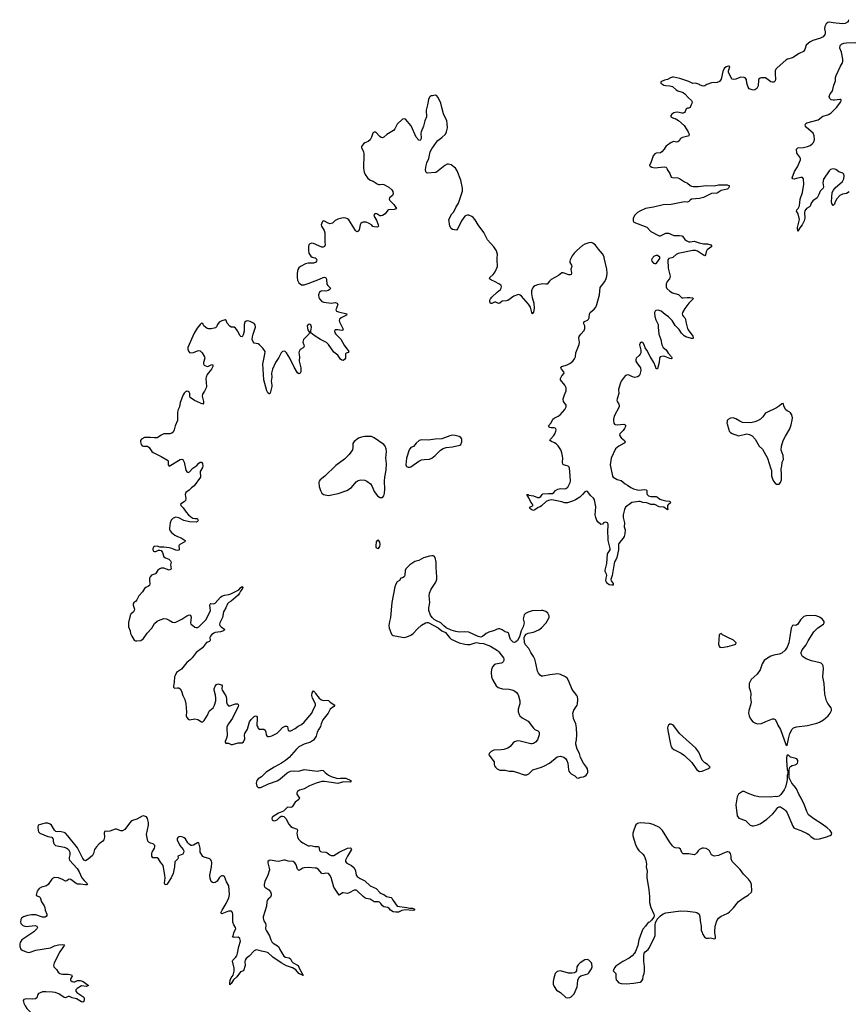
# Model space of a CAD drawing. Header units: inches. Extents: x 1771465 to 1971076, y 472029 to 643563.
# Tile 81 of 127: x 1849513 to 1861796, y 568933 to 583530. Entities that reach past the tile are written whole.
import ezdxf

# ---------------------------------------------------------------- set-up
doc = ezdxf.new("R2010")
doc.units = ezdxf.units.IN
doc.header["$MEASUREMENT"] = 0
for name, color, linetype in [('B8546', 7, 'Continuous'), ('B8547', 7, 'Continuous'), ('B8556', 7, 'Continuous'), ('B8557', 7, 'Continuous'), ('B8558', 7, 'Continuous'), ('B8567', 7, 'Continuous'), ('B8568', 7, 'Continuous')]:
    doc.layers.add(name, color=color, linetype=linetype)

msp = doc.modelspace()

# ---------------------------------------------------------------- linework, layer by layer
at = {"layer": 'B8546', "color": 6, "elevation": 400}
for points in [[(1849710, 570000), (1849544, 569890), (1849519, 569850), (1849513, 569830), (1849513, 569790), (1849530, 569753), (1849550, 569737), (1849610, 569710), (1849650, 569701), (1849670, 569704), (1849750, 569737), (1849970, 569770), (1850000, 569784)], [(1850000, 569113), (1849901, 569119), (1849850, 569116), (1849815, 569105), (1849790, 569092), (1849775, 569070), (1849766, 569030), (1849747, 569013), (1849710, 569010), (1849610, 569014), (1849574, 569006), (1849563, 568990), (1849575, 568950), (1849594, 568910), (1849619, 568870), (1849719, 568770), (1849789, 568729), (1849858, 568718), (1849953, 568650), (1849990, 568642), (1850000, 568643)]]:
    msp.add_lwpolyline(points, dxfattribs=at)
at = {"layer": 'B8547', "color": 6, "elevation": 400}
for points in [[(1850000, 571566), (1849986, 571590), (1849966, 571606), (1849930, 571620), (1849890, 571620), (1849786, 571590), (1849782, 571558), (1849785, 571510), (1849793, 571490), (1849811, 571470), (1849930, 571422), (1849992, 571410), (1850000, 571398)], [(1850000, 570796), (1849992, 570788), (1849934, 570710), (1849911, 570690), (1849835, 570670), (1849800, 570650), (1849772, 570610), (1849755, 570550), (1849770, 570539), (1849805, 570525), (1849815, 570515), (1849838, 570450), (1849875, 570395), (1849885, 570370), (1849893, 570330), (1849916, 570270), (1849915, 570250), (1849905, 570235), (1849893, 570227), (1849850, 570224), (1849750, 570260), (1849690, 570261), (1849630, 570250), (1849570, 570228), (1849539, 570210), (1849529, 570190), (1849525, 570150), (1849532, 570130), (1849549, 570110), (1849562, 570102), (1849590, 570090), (1849610, 570088), (1849741, 570101), (1849767, 570090), (1849776, 570070), (1849768, 570050), (1849725, 570010), (1849710, 570000)]]:
    msp.add_lwpolyline(points, dxfattribs=at)
at = {"layer": 'B8556', "color": 6}
for points, elevation in [([(1853184, 570000), (1853216, 569950), (1853234, 569890), (1853250, 569861), (1853270, 569841), (1853351, 569791), (1853370, 569744), (1853430, 569649), (1853453, 569633), (1853510, 569621), (1853527, 569607), (1853547, 569567), (1853566, 569546), (1853639, 569510), (1853661, 569461), (1853701, 569390), (1853701, 569381), (1853710, 569376), (1853715, 569365), (1853710, 569358), (1853706, 569366), (1853650, 569390), (1853604, 569444), (1853556, 569476), (1853470, 569502), (1853390, 569546), (1853267, 569630), (1853195, 569695), (1853170, 569706), (1853099, 569719), (1853030, 569739), (1853010, 569736), (1852990, 569724), (1852915, 569645), (1852868, 569610), (1852854, 569586), (1852851, 569570), (1852856, 569510), (1852832, 569430), (1852785, 569415), (1852730, 569342), (1852683, 569297), (1852650, 569241), (1852642, 569238), (1852630, 569222), (1852626, 569246), (1852634, 569290), (1852650, 569328), (1852677, 569363), (1852693, 569427), (1852690, 569470), (1852669, 569571), (1852675, 569590), (1852714, 569626), (1852730, 569650), (1852743, 569690), (1852761, 569790), (1852786, 569870), (1852777, 569910), (1852754, 569930), (1852690, 569922), (1852670, 569930), (1852676, 569944), (1852685, 569995), (1852688, 570000)], 400), ([(1858732, 570000), (1858693, 569890), (1858674, 569806), (1858643, 569717), (1858628, 569692), (1858591, 569650), (1858550, 569617), (1858456, 569570), (1858350, 569501), (1858330, 569474), (1858312, 569430), (1858350, 569392), (1858350, 569330), (1858357, 569297), (1858364, 569284), (1858394, 569254), (1858430, 569241), (1858510, 569237), (1858610, 569249), (1858710, 569263), (1858730, 569274), (1858750, 569301), (1858756, 569350), (1858770, 569391), (1858775, 569425), (1858775, 569490), (1858766, 569570), (1858766, 569654), (1858771, 569689), (1858783, 569710), (1858830, 569748), (1858850, 569773), (1858925, 569930), (1858933, 569953), (1858933, 570000)], 500), ([(1859628, 570000), (1859636, 569976), (1859659, 569939), (1859670, 569925), (1859690, 569916), (1859725, 569915), (1859750, 569921), (1859815, 569905), (1859827, 569913), (1859828, 569932), (1859817, 570000)], 500), ([(1850000, 569784), (1850030, 569798), (1850087, 569813), (1850150, 569820), (1850173, 569813), (1850175, 569810), (1850163, 569790), (1850107, 569713), (1850024, 569550), (1850015, 569510), (1850019, 569490), (1850060, 569450), (1850085, 569410), (1850110, 569390), (1850150, 569378), (1850230, 569380), (1850280, 569370), (1850290, 569350), (1850265, 569310), (1850265, 569290), (1850289, 569270), (1850310, 569264), (1850330, 569268), (1850370, 569287), (1850410, 569287), (1850453, 569270), (1850531, 569210), (1850503, 569197), (1850430, 569207), (1850367, 569170), (1850345, 569150), (1850346, 569130), (1850362, 569110), (1850450, 569050), (1850468, 569030), (1850470, 569010), (1850463, 568977), (1850450, 568965), (1850430, 568971), (1850354, 569014), (1850290, 569030), (1850250, 569048), (1850230, 569050), (1850190, 569029), (1850170, 569032), (1850093, 569090), (1850038, 569110), (1850000, 569113)], 400)]:
    msp.add_lwpolyline(points, dxfattribs=dict(at, elevation=elevation))
at = {"layer": 'B8556', "color": 6, "elevation": 500}
msp.add_lwpolyline([(1857930, 569596), (1857890, 569594), (1857819, 569550), (1857790, 569517), (1857773, 569490), (1857767, 569430), (1857751, 569410), (1857738, 569402), (1857703, 569397), (1857650, 569397), (1857530, 569430), (1857481, 569419), (1857469, 569411), (1857453, 569390), (1857430, 569322), (1857422, 569270), (1857423, 569230), (1857435, 569195), (1857470, 569145), (1857528, 569108), (1857610, 569036), (1857630, 569027), (1857666, 569034), (1857690, 569046), (1857730, 569091), (1857775, 569190), (1857784, 569230), (1857789, 569291), (1857806, 569334), (1857830, 569356), (1857934, 569386), (1857950, 569401), (1857990, 569459), (1857998, 569490), (1857995, 569535), (1857989, 569550), (1857950, 569590)], close=True, dxfattribs=at)
at = {"layer": 'B8557', "color": 6}
for points, elevation in [([(1853893, 580000), (1853910, 579990), (1853916, 579970), (1853912, 579950), (1853898, 579930), (1853870, 579920), (1853790, 579921), (1853750, 579911), (1853676, 579870), (1853652, 579850), (1853635, 579825), (1853626, 579774), (1853626, 579706), (1853630, 579670), (1853653, 579630), (1853670, 579613), (1853690, 579601), (1853730, 579601), (1853790, 579617), (1853956, 579684), (1854010, 579710), (1854030, 579713), (1854050, 579704), (1854063, 579683), (1854065, 579610), (1854079, 579590), (1854119, 579550), (1854110, 579530), (1854087, 579513), (1854050, 579506), (1853990, 579510), (1853970, 579501), (1853958, 579490), (1853944, 579450), (1853949, 579410), (1853959, 579390), (1853990, 579353), (1854020, 579340), (1854130, 579329), (1854190, 579335), (1854218, 579330), (1854230, 579310), (1854201, 579230), (1854209, 579210), (1854238, 579198), (1854360, 579170), (1854357, 579150), (1854276, 579110), (1854256, 579090), (1854250, 579070), (1854255, 579050), (1854304, 578950), (1854308, 578930), (1854290, 578923), (1854230, 578933), (1854207, 578933), (1854190, 578930), (1854179, 578910), (1854185, 578890), (1854201, 578870), (1854274, 578794), (1854324, 578704), (1854392, 578610), (1854384, 578596), (1854353, 578587), (1854343, 578577), (1854344, 578510), (1854330, 578490), (1854310, 578478), (1854290, 578481), (1854270, 578497), (1854230, 578559), (1854170, 578603), (1854090, 578713), (1854063, 578743), (1853971, 578791), (1853876, 578850), (1853830, 578889), (1853810, 578888), (1853801, 578870), (1853721, 578790), (1853713, 578770), (1853712, 578750), (1853725, 578710), (1853728, 578690), (1853724, 578676), (1853715, 578665), (1853670, 578640), (1853655, 578610), (1853653, 578590), (1853662, 578530), (1853657, 578470), (1853680, 578370), (1853679, 578310), (1853672, 578288), (1853650, 578280), (1853630, 578297), (1853581, 578381), (1853518, 578510), (1853470, 578589), (1853450, 578610), (1853436, 578616), (1853410, 578613), (1853390, 578590), (1853356, 578524), (1853307, 578450), (1853261, 578350), (1853245, 578290), (1853252, 578232), (1853240, 578170), (1853251, 578110), (1853250, 578090), (1853225, 577995), (1853216, 577984), (1853210, 577983), (1853190, 578000), (1853176, 578030), (1853134, 578190), (1853119, 578430), (1853125, 578475), (1853149, 578570), (1853151, 578611), (1853119, 578659), (1853070, 578712), (1853050, 578723), (1852990, 578735), (1852973, 578753), (1852960, 578790), (1852962, 578830), (1852972, 578870), (1853007, 578970), (1853005, 579005), (1852988, 579028), (1852930, 579054), (1852890, 579065), (1852870, 579062), (1852852, 579048), (1852842, 579010), (1852839, 578910), (1852824, 578856), (1852810, 578830), (1852790, 578835), (1852778, 578850), (1852746, 578910), (1852710, 578959), (1852690, 578971), (1852650, 578974), (1852627, 578987), (1852591, 579030), (1852573, 579073), (1852559, 579079), (1852510, 579067), (1852470, 579044), (1852443, 579010), (1852430, 578977), (1852417, 578963), (1852350, 578946), (1852310, 578945), (1852290, 578952), (1852245, 578990), (1852232, 579010), (1852228, 579028), (1852210, 579029), (1852190, 579013), (1852142, 578958), (1852097, 578883), (1852004, 578670), (1852005, 578645), (1852015, 578615), (1852030, 578596), (1852050, 578589), (1852090, 578595), (1852150, 578620), (1852170, 578624), (1852190, 578620), (1852219, 578590), (1852255, 578530), (1852256, 578510), (1852236, 578450), (1852238, 578430), (1852248, 578410), (1852290, 578390), (1852310, 578394), (1852350, 578414), (1852370, 578417), (1852375, 578410), (1852374, 578390), (1852356, 578350), (1852294, 578270), (1852275, 578230), (1852270, 578210), (1852280, 578090), (1852277, 578070), (1852255, 578025), (1852223, 577977), (1852217, 577950), (1852237, 577870), (1852237, 577843), (1852230, 577830), (1852103, 577883), (1852042, 577930), (1852036, 577950), (1852035, 577990), (1852025, 578010), (1852010, 578020), (1851990, 578023), (1851970, 578014), (1851950, 577992), (1851938, 577970), (1851890, 577856), (1851880, 577790), (1851861, 577750), (1851850, 577710), (1851850, 577590), (1851816, 577510), (1851804, 577450), (1851787, 577413), (1851770, 577401), (1851738, 577390), (1851670, 577392), (1851650, 577388), (1851609, 577371), (1851576, 577344), (1851550, 577330), (1851511, 577329), (1851450, 577338), (1851365, 577335), (1851319, 577310), (1851305, 577290), (1851304, 577270), (1851316, 577230), (1851330, 577214), (1851350, 577208), (1851390, 577210), (1851410, 577206), (1851430, 577190), (1851470, 577130), (1851493, 577113), (1851610, 577056), (1851702, 577002), (1851714, 576990), (1851716, 576976), (1851713, 576930), (1851729, 576909), (1851890, 577012), (1851915, 577015), (1851930, 577008), (1851952, 576970), (1851976, 576850), (1851990, 576827), (1852010, 576818), (1852030, 576826), (1852080, 576880), (1852137, 576923), (1852170, 576957), (1852190, 576970), (1852210, 576968), (1852221, 576950), (1852226, 576910), (1852223, 576890), (1852187, 576830), (1852186, 576810), (1852195, 576770), (1852193, 576750), (1852098, 576622), (1852058, 576590), (1852025, 576555), (1851977, 576523), (1851968, 576490), (1851975, 576430), (1851970, 576403), (1851950, 576380), (1851897, 576350), (1851904, 576330), (1851935, 576295), (1851982, 576230), (1852016, 576190), (1852050, 576162), (1852082, 576142), (1852110, 576135), (1852137, 576137), (1852150, 576131), (1852159, 576110), (1852150, 576090), (1852130, 576083), (1852030, 576086), (1851944, 576104), (1851870, 576147), (1851830, 576153), (1851790, 576138), (1851760, 576110), (1851744, 576070), (1851734, 575990), (1851736, 575970), (1851746, 575950), (1851762, 575930), (1851811, 575890), (1851850, 575870), (1851906, 575850), (1851964, 575810), (1851962, 575790), (1851888, 575752), (1851878, 575742), (1851872, 575730), (1851876, 575684), (1851875, 575670), (1851870, 575665), (1851850, 575661), (1851830, 575665), (1851770, 575691), (1851730, 575701), (1851650, 575711), (1851591, 575711), (1851550, 575725), (1851510, 575720), (1851497, 575710), (1851488, 575690), (1851485, 575670), (1851498, 575650), (1851510, 575644), (1851530, 575645), (1851570, 575665), (1851590, 575667), (1851610, 575659), (1851630, 575630), (1851648, 575568), (1851673, 575550), (1851724, 575530), (1851749, 575510), (1851760, 575490), (1851751, 575449), (1851757, 575390), (1851750, 575380), (1851730, 575371), (1851650, 575397), (1851610, 575397), (1851590, 575391), (1851561, 575370), (1851526, 575314), (1851466, 575294), (1851448, 575272), (1851439, 575250), (1851436, 575210), (1851444, 575170), (1851437, 575143), (1851424, 575130), (1851381, 575110), (1851364, 575096), (1851334, 575050), (1851279, 574990), (1851250, 574929), (1851230, 574907), (1851210, 574895), (1851199, 574881), (1851194, 574870), (1851195, 574850), (1851214, 574790), (1851212, 574770), (1851200, 574750), (1851163, 574717), (1851150, 574698), (1851125, 574595), (1851128, 574528), (1851149, 574469), (1851155, 574430), (1851173, 574390), (1851212, 574332), (1851230, 574323), (1851250, 574320), (1851310, 574325), (1851350, 574357), (1851404, 574436), (1851472, 574508), (1851510, 574578), (1851550, 574614), (1851570, 574625), (1851650, 574652), (1851690, 574650), (1851731, 574630), (1851778, 574598), (1851810, 574592), (1851830, 574597), (1851919, 574641), (1851990, 574693), (1852030, 574708), (1852043, 574703), (1852054, 574674), (1852045, 574590), (1852050, 574570), (1852076, 574556), (1852110, 574525), (1852130, 574519), (1852150, 574521), (1852170, 574530), (1852210, 574568), (1852270, 574635), (1852290, 574668), (1852342, 574770), (1852334, 574846), (1852337, 574863), (1852345, 574875), (1852390, 574872), (1852410, 574880), (1852488, 574970), (1852510, 574986), (1852550, 574999), (1852611, 575009), (1852641, 575019), (1852761, 575079), (1852790, 575113), (1852810, 575125), (1852819, 575119), (1852821, 575110), (1852810, 575086), (1852784, 575056), (1852773, 575030), (1852750, 574998), (1852650, 574908), (1852611, 574889), (1852592, 574870), (1852570, 574810), (1852536, 574750), (1852517, 574670), (1852479, 574590), (1852477, 574570), (1852482, 574550), (1852499, 574530), (1852556, 574490), (1852532, 574470), (1852490, 574453), (1852410, 574444), (1852390, 574437), (1852356, 574410), (1852340, 574390), (1852332, 574370), (1852335, 574330), (1852326, 574314), (1852284, 574296), (1852221, 574219), (1852128, 574150), (1852072, 574068), (1852041, 574039), (1851990, 574002), (1851951, 573949), (1851910, 573904), (1851839, 573850), (1851816, 573810), (1851810, 573790), (1851804, 573710), (1851791, 573651), (1851794, 573634), (1851810, 573622), (1851850, 573627), (1851870, 573624), (1851890, 573610), (1851910, 573575), (1851929, 573510), (1851959, 573450), (1851976, 573390), (1851984, 573270), (1851981, 573210), (1851990, 573184), (1852010, 573160), (1852030, 573152), (1852110, 573167), (1852154, 573154), (1852210, 573119), (1852230, 573123), (1852250, 573142), (1852299, 573221), (1852321, 573279), (1852330, 573291), (1852381, 573330), (1852402, 573370), (1852419, 573430), (1852423, 573470), (1852417, 573517), (1852398, 573590), (1852397, 573610), (1852412, 573650), (1852430, 573672), (1852450, 573682), (1852503, 573670), (1852514, 573654), (1852509, 573611), (1852514, 573590), (1852568, 573508), (1852579, 573470), (1852581, 573410), (1852590, 573385), (1852604, 573364), (1852610, 573359), (1852630, 573360), (1852710, 573390), (1852746, 573386), (1852758, 573370), (1852753, 573350), (1852667, 573173), (1852607, 573090), (1852586, 573046), (1852583, 573030), (1852587, 572913), (1852580, 572880), (1852560, 572830), (1852561, 572821), (1852570, 572806), (1852610, 572803), (1852650, 572787), (1852670, 572785), (1852750, 572809), (1852810, 572810), (1852830, 572824), (1852850, 572870), (1852847, 572930), (1852851, 572950), (1852892, 573010), (1852920, 573120), (1852946, 573154), (1852990, 573200), (1853010, 573212), (1853025, 573205), (1853032, 573192), (1853034, 573154), (1853027, 573090), (1853030, 573067), (1853041, 573041), (1853050, 573026), (1853070, 573013), (1853130, 573010), (1853150, 572999), (1853163, 572970), (1853168, 572928), (1853175, 572915), (1853190, 572904), (1853210, 572902), (1853250, 572912), (1853330, 572955), (1853368, 572990), (1853410, 573037), (1853450, 573057), (1853470, 573057), (1853481, 573050), (1853493, 572993), (1853508, 572988), (1853530, 572988), (1853597, 573023), (1853643, 573057), (1853690, 573081), (1853730, 573116), (1853846, 573250), (1853863, 573297), (1853890, 573341), (1853897, 573370), (1853896, 573390), (1853852, 573470), (1853844, 573510), (1853848, 573550), (1853870, 573579), (1853890, 573559), (1853899, 573539), (1853953, 573470), (1853975, 573450), (1854010, 573436), (1854070, 573442), (1854090, 573438), (1854115, 573410), (1854185, 573370), (1854169, 573350), (1854113, 573310), (1854098, 573270), (1854086, 573250), (1854007, 573150), (1853981, 573090), (1853970, 573050), (1853946, 573014), (1853925, 572970), (1853909, 572910), (1853868, 572850), (1853823, 572817), (1853729, 572791), (1853650, 572752), (1853610, 572712), (1853506, 572594), (1853454, 572546), (1853393, 572507), (1853285, 572450), (1853167, 572373), (1853096, 572304), (1853050, 572275), (1853028, 572250), (1853020, 572210), (1853029, 572169), (1853050, 572145), (1853090, 572146), (1853199, 572201), (1853330, 572246), (1853367, 572270), (1853477, 572363), (1853529, 572391), (1853570, 572395), (1853650, 572392), (1853730, 572415), (1853930, 572391), (1853990, 572404), (1854010, 572401), (1854041, 572370), (1854090, 572332), (1854130, 572312), (1854210, 572284), (1854230, 572283), (1854270, 572288), (1854350, 572285), (1854421, 572250), (1854422, 572230), (1854412, 572228), (1854313, 572233), (1854230, 572209), (1854030, 572238), (1853990, 572235), (1853910, 572212), (1853809, 572171), (1853730, 572128), (1853660, 572110), (1853633, 572090), (1853619, 572070), (1853619, 572050), (1853663, 571990), (1853650, 571970), (1853597, 571930), (1853550, 571862), (1853530, 571853), (1853490, 571855), (1853478, 571850), (1853425, 571795), (1853350, 571767), (1853256, 571710), (1853249, 571690), (1853255, 571670), (1853270, 571658), (1853290, 571652), (1853304, 571656), (1853330, 571670), (1853370, 571710), (1853390, 571723), (1853410, 571723), (1853430, 571716), (1853450, 571700), (1853463, 571683), (1853498, 571610), (1853530, 571570), (1853555, 571555), (1853626, 571530), (1853632, 571510), (1853623, 571470), (1853633, 571410), (1853650, 571375), (1853676, 571350), (1853710, 571326), (1853790, 571283), (1853810, 571282), (1853830, 571288), (1853890, 571274), (1853935, 571275), (1853947, 571267), (1853955, 571215), (1853970, 571200), (1853990, 571192), (1854050, 571189), (1854070, 571180), (1854110, 571148), (1854130, 571140), (1854170, 571140), (1854250, 571190), (1854370, 571246), (1854410, 571255), (1854421, 571250), (1854430, 571230), (1854370, 571130), (1854344, 571070), (1854344, 571050), (1854364, 571024), (1854430, 570990), (1854470, 570956), (1854493, 570913), (1854503, 570850), (1854517, 570830), (1854560, 570800), (1854630, 570764), (1854710, 570689), (1854797, 570650), (1854851, 570591), (1854870, 570578), (1854910, 570559), (1854950, 570530), (1855018, 570518), (1855029, 570509), (1855050, 570470), (1855109, 570389), (1855250, 570370), (1855290, 570359), (1855337, 570357), (1855356, 570350), (1855372, 570330), (1855335, 570325), (1855230, 570334), (1855176, 570324), (1855130, 570298), (1855090, 570297), (1855050, 570305), (1855009, 570329), (1854990, 570353), (1854970, 570367), (1854910, 570377), (1854890, 570394), (1854868, 570428), (1854846, 570446), (1854830, 570451), (1854770, 570454), (1854710, 570490), (1854650, 570500), (1854630, 570510), (1854604, 570530), (1854517, 570617), (1854504, 570624), (1854470, 570624), (1854395, 570585), (1854370, 570577), (1854310, 570587), (1854296, 570584), (1854250, 570553), (1854168, 570670), (1854130, 570813), (1854110, 570850), (1854090, 570870), (1854050, 570878), (1854010, 570868), (1853991, 570871), (1853937, 570937), (1853912, 570950), (1853893, 570953), (1853790, 570960), (1853730, 570957), (1853710, 570952), (1853670, 570925), (1853650, 570918), (1853630, 570935), (1853610, 571002), (1853594, 571030), (1853566, 571050), (1853495, 571055), (1853450, 571070), (1853430, 571069), (1853350, 571050), (1853310, 571053), (1853232, 571068), (1853210, 571067), (1853193, 571050), (1853192, 571030), (1853213, 570954), (1853214, 570926), (1853190, 570850), (1853145, 570755), (1853137, 570710), (1853139, 570690), (1853149, 570669), (1853208, 570628), (1853230, 570602), (1853242, 570570), (1853243, 570550), (1853230, 570521), (1853194, 570490), (1853181, 570470), (1853175, 570450), (1853170, 570390), (1853123, 570230), (1853122, 570210), (1853134, 570170), (1853157, 570130), (1853163, 570110), (1853159, 570050), (1853170, 570022), (1853184, 570000)], 400), ([(1857689, 580000), (1857674, 579970), (1857668, 579950), (1857669, 579930), (1857694, 579890), (1857699, 579870), (1857683, 579830), (1857691, 579770), (1857687, 579753), (1857674, 579746), (1857652, 579748), (1857570, 579778), (1857550, 579776), (1857501, 579739), (1857390, 579678), (1857365, 579655), (1857330, 579609), (1857310, 579607), (1857270, 579616), (1857190, 579601), (1857150, 579586), (1857129, 579570), (1857113, 579550), (1857100, 579510), (1857098, 579470), (1857110, 579410), (1857136, 579330), (1857139, 579250), (1857130, 579193), (1857110, 579170), (1857086, 579266), (1857055, 579315), (1856950, 579431), (1856930, 579448), (1856910, 579454), (1856890, 579453), (1856838, 579430), (1856750, 579369), (1856730, 579361), (1856663, 579357), (1856630, 579329), (1856610, 579325), (1856570, 579343), (1856550, 579343), (1856510, 579325), (1856490, 579323), (1856482, 579350), (1856483, 579370), (1856491, 579390), (1856510, 579415), (1856590, 579493), (1856617, 579510), (1856638, 579530), (1856651, 579550), (1856656, 579570), (1856648, 579590), (1856623, 579610), (1856551, 579650), (1856506, 579670), (1856475, 579690), (1856483, 579710), (1856530, 579752), (1856561, 579790), (1856594, 579870), (1856597, 579890), (1856592, 579952), (1856593, 580000)], 400), ([(1859179, 580000), (1859135, 579990), (1859120, 579970), (1859128, 579848), (1859155, 579730), (1859145, 579690), (1859111, 579649), (1859094, 579610), (1859097, 579570), (1859107, 579547), (1859150, 579504), (1859190, 579482), (1859277, 579457), (1859330, 579409), (1859350, 579405), (1859406, 579414), (1859447, 579413), (1859487, 579407), (1859495, 579395), (1859496, 579390), (1859478, 579370), (1859431, 579329), (1859371, 579250), (1859338, 579190), (1859334, 579170), (1859338, 579150), (1859351, 579130), (1859371, 579111), (1859382, 579090), (1859386, 579050), (1859410, 578950), (1859421, 578930), (1859490, 578840), (1859496, 578830), (1859497, 578810), (1859490, 578804), (1859470, 578804), (1859390, 578828), (1859364, 578844), (1859323, 578883), (1859290, 578938), (1859230, 578994), (1859184, 579070), (1859130, 579123), (1859079, 579159), (1859021, 579210), (1858976, 579224), (1858942, 579218), (1858932, 579208), (1858925, 579190), (1858928, 579130), (1858941, 579081), (1858977, 579010), (1858976, 578970), (1858989, 578870), (1859018, 578790), (1859033, 578710), (1859051, 578671), (1859096, 578636), (1859124, 578584), (1859173, 578530), (1859183, 578510), (1859170, 578503), (1859150, 578506), (1859075, 578535), (1859050, 578540), (1859008, 578532), (1858995, 578505), (1858992, 578450), (1858970, 578353), (1858950, 578355), (1858940, 578390), (1858914, 578450), (1858857, 578537), (1858810, 578631), (1858786, 578666), (1858770, 578709), (1858750, 578742), (1858730, 578750), (1858710, 578733), (1858703, 578710), (1858704, 578690), (1858722, 578630), (1858721, 578590), (1858713, 578570), (1858698, 578550), (1858650, 578510), (1858644, 578490), (1858648, 578470), (1858662, 578442), (1858717, 578370), (1858720, 578330), (1858708, 578270), (1858694, 578250), (1858670, 578234), (1858630, 578228), (1858597, 578237), (1858550, 578260), (1858530, 578265), (1858510, 578262), (1858490, 578248), (1858430, 578171), (1858412, 578130), (1858390, 578050), (1858393, 577990), (1858368, 577910), (1858367, 577890), (1858369, 577869), (1858394, 577830), (1858401, 577810), (1858397, 577790), (1858323, 577650), (1858313, 577610), (1858314, 577586), (1858322, 577550), (1858330, 577536), (1858340, 577530), (1858370, 577525), (1858470, 577533), (1858486, 577526), (1858495, 577515), (1858497, 577510), (1858490, 577490), (1858479, 577470), (1858459, 577441), (1858407, 577390), (1858402, 577370), (1858429, 577330), (1858480, 577290), (1858490, 577270), (1858475, 577250), (1858395, 577210), (1858347, 577170), (1858283, 577030), (1858265, 576930), (1858301, 576761), (1858310, 576746), (1858370, 576714), (1858430, 576697), (1858486, 576650), (1858525, 576630), (1858573, 576593), (1858610, 576577), (1858690, 576555), (1858770, 576563), (1858798, 576558), (1858807, 576550), (1858810, 576502), (1858815, 576490), (1858836, 576470), (1858870, 576461), (1858950, 576459), (1858970, 576450), (1859003, 576423), (1859030, 576412), (1859090, 576398), (1859150, 576391), (1859158, 576370), (1859150, 576358), (1859130, 576349), (1859117, 576330), (1859114, 576294), (1859121, 576270), (1859114, 576266), (1859062, 576302), (1858990, 576308), (1858930, 576341), (1858870, 576343), (1858810, 576368), (1858750, 576372), (1858710, 576386), (1858690, 576388), (1858589, 576371), (1858495, 576305), (1858477, 576270), (1858458, 576190), (1858459, 576150), (1858480, 576070), (1858475, 576010), (1858486, 575966), (1858482, 575910), (1858471, 575870), (1858457, 575843), (1858430, 575807), (1858393, 575767), (1858388, 575750), (1858387, 575670), (1858365, 575555), (1858357, 575530), (1858329, 575491), (1858323, 575470), (1858297, 575290), (1858275, 575230), (1858279, 575210), (1858310, 575171), (1858310, 575147), (1858290, 575145), (1858250, 575152), (1858225, 575170), (1858210, 575190), (1858203, 575210), (1858205, 575250), (1858218, 575290), (1858214, 575310), (1858192, 575350), (1858190, 575371), (1858217, 575470), (1858224, 575610), (1858265, 575670), (1858265, 575690), (1858238, 575810), (1858238, 575858), (1858231, 575930), (1858235, 576050), (1858224, 576070), (1858210, 576078), (1858190, 576079), (1858169, 576071), (1858150, 576052), (1858130, 576048), (1858090, 576080), (1858070, 576106), (1858053, 576150), (1858045, 576190), (1858052, 576310), (1858034, 576410), (1858017, 576437), (1857974, 576474), (1857950, 576513), (1857930, 576535), (1857910, 576542), (1857890, 576530), (1857856, 576490), (1857814, 576450), (1857753, 576410), (1857707, 576390), (1857633, 576370), (1857590, 576368), (1857550, 576383), (1857428, 576408), (1857390, 576410), (1857350, 576404), (1857315, 576385), (1857250, 576321), (1857230, 576308), (1857201, 576299), (1857150, 576263), (1857130, 576256), (1857093, 576270), (1857068, 576290), (1857087, 576310), (1857123, 576330), (1857115, 576350), (1857090, 576378), (1857062, 576442), (1857029, 576490), (1857050, 576490), (1857062, 576482), (1857131, 576471), (1857190, 576449), (1857211, 576449), (1857238, 576462), (1857256, 576490), (1857270, 576500), (1857350, 576507), (1857390, 576504), (1857410, 576507), (1857430, 576520), (1857458, 576550), (1857490, 576570), (1857530, 576580), (1857590, 576575), (1857610, 576578), (1857638, 576602), (1857671, 576670), (1857676, 576690), (1857673, 576767), (1857662, 576882), (1857657, 576897), (1857645, 576910), (1857630, 576918), (1857572, 576932), (1857563, 576943), (1857558, 576970), (1857564, 577030), (1857561, 577061), (1857550, 577110), (1857534, 577154), (1857493, 577213), (1857464, 577244), (1857439, 577259), (1857395, 577275), (1857371, 577290), (1857379, 577310), (1857432, 577368), (1857444, 577390), (1857460, 577430), (1857463, 577450), (1857459, 577470), (1857438, 577478), (1857390, 577481), (1857370, 577486), (1857363, 577490), (1857350, 577510), (1857390, 577555), (1857418, 577610), (1857437, 577623), (1857495, 577650), (1857523, 577670), (1857594, 577750), (1857615, 577790), (1857614, 577814), (1857575, 577870), (1857571, 577910), (1857587, 577970), (1857614, 578030), (1857616, 578070), (1857596, 578110), (1857532, 578190), (1857529, 578210), (1857548, 578250), (1857586, 578290), (1857581, 578310), (1857545, 578350), (1857534, 578370), (1857547, 578390), (1857628, 578412), (1857669, 578431), (1857713, 578467), (1857739, 578501), (1857751, 578530), (1857759, 578590), (1857806, 578714), (1857810, 578750), (1857803, 578810), (1857806, 578834), (1857829, 578870), (1857879, 578921), (1857892, 578950), (1857888, 578990), (1857873, 579030), (1857877, 579043), (1857886, 579054), (1857930, 579074), (1857947, 579090), (1857954, 579110), (1857958, 579170), (1857967, 579190), (1858030, 579240), (1858051, 579270), (1858069, 579310), (1858109, 579450), (1858120, 579560), (1858135, 579585), (1858186, 579650), (1858207, 579693), (1858218, 579730), (1858222, 579770), (1858217, 579830), (1858179, 580000)], 400), ([(1858896, 580000), (1858888, 579990), (1858881, 579970), (1858884, 579950), (1858910, 579921), (1858930, 579914), (1858950, 579918), (1858970, 579939), (1859004, 579990), (1859003, 580000)], 400), ([(1860000, 577574), (1859996, 577550), (1860000, 577537)], 500), ([(1860000, 574378), (1859932, 574412), (1859910, 574429), (1859890, 574422), (1859881, 574410), (1859874, 574270), (1859882, 574242), (1859892, 574230), (1859910, 574225), (1859950, 574228), (1860000, 574236)], 500), ([(1852688, 570000), (1852715, 570050), (1852713, 570070), (1852688, 570110), (1852675, 570150), (1852675, 570270), (1852670, 570296), (1852652, 570312), (1852630, 570315), (1852610, 570312), (1852510, 570276), (1852494, 570290), (1852512, 570330), (1852575, 570430), (1852615, 570510), (1852621, 570559), (1852611, 570690), (1852579, 570750), (1852550, 570826), (1852530, 570840), (1852510, 570838), (1852490, 570828), (1852470, 570808), (1852439, 570761), (1852410, 570738), (1852390, 570733), (1852370, 570737), (1852350, 570752), (1852336, 570796), (1852331, 570850), (1852358, 570970), (1852362, 571030), (1852358, 571058), (1852342, 571082), (1852330, 571090), (1852250, 571113), (1852230, 571126), (1852212, 571150), (1852190, 571190), (1852188, 571250), (1852170, 571328), (1852150, 571325), (1852088, 571292), (1852070, 571288), (1852050, 571290), (1852025, 571305), (1852005, 571325), (1851970, 571385), (1851950, 571402), (1851930, 571413), (1851890, 571423), (1851870, 571418), (1851861, 571410), (1851848, 571390), (1851848, 571370), (1851886, 571290), (1851938, 571230), (1851945, 571210), (1851942, 571178), (1851930, 571161), (1851857, 571130), (1851862, 571110), (1851856, 571090), (1851813, 571047), (1851810, 570970), (1851789, 570870), (1851758, 570810), (1851692, 570708), (1851670, 570705), (1851661, 570730), (1851668, 570810), (1851666, 570850), (1851640, 570990), (1851627, 571010), (1851599, 571039), (1851570, 571092), (1851550, 571106), (1851487, 571107), (1851472, 571130), (1851473, 571170), (1851479, 571190), (1851512, 571250), (1851516, 571270), (1851514, 571290), (1851491, 571311), (1851450, 571320), (1851432, 571330), (1851414, 571354), (1851393, 571450), (1851421, 571590), (1851423, 571630), (1851406, 571686), (1851392, 571712), (1851379, 571719), (1851350, 571725), (1851330, 571720), (1851250, 571679), (1851170, 571651), (1851139, 571621), (1851070, 571523), (1851036, 571504), (1851010, 571504), (1850950, 571530), (1850930, 571530), (1850850, 571498), (1850810, 571495), (1850790, 571499), (1850770, 571493), (1850765, 571470), (1850772, 571410), (1850759, 571370), (1850744, 571350), (1850690, 571310), (1850650, 571270), (1850624, 571230), (1850606, 571170), (1850590, 571141), (1850530, 571084), (1850490, 571061), (1850470, 571069), (1850450, 571093), (1850370, 571253), (1850227, 571430), (1850190, 571470), (1850170, 571482), (1850130, 571492), (1850106, 571494), (1850069, 571489), (1850050, 571493), (1850030, 571513), (1850000, 571566)], 400), ([(1860000, 571193), (1859970, 571184), (1859870, 571140), (1859810, 571131), (1859790, 571137), (1859770, 571150), (1859736, 571210), (1859723, 571223), (1859690, 571243), (1859650, 571249), (1859630, 571247), (1859590, 571229), (1859571, 571210), (1859550, 571178), (1859530, 571158), (1859510, 571147), (1859430, 571166), (1859350, 571166), (1859330, 571182), (1859310, 571233), (1859287, 571247), (1859230, 571252), (1859210, 571263), (1859190, 571281), (1859144, 571344), (1859040, 571510), (1858996, 571556), (1858901, 571601), (1858850, 571612), (1858710, 571626), (1858670, 571614), (1858648, 571592), (1858621, 571530), (1858602, 571470), (1858604, 571430), (1858643, 571303), (1858665, 571250), (1858692, 571212), (1858750, 571161), (1858770, 571134), (1858796, 571070), (1858804, 571010), (1858802, 570970), (1858814, 570906), (1858807, 570853), (1858809, 570811), (1858840, 570630), (1858849, 570530), (1858850, 570442), (1858868, 570370), (1858915, 570270), (1858920, 570250), (1858914, 570226), (1858880, 570180), (1858850, 570153), (1858830, 570144), (1858812, 570128), (1858790, 570092), (1858750, 570049), (1858732, 570000)], 500), ([(1850000, 571398), (1850007, 571387), (1850008, 571350), (1850017, 571317), (1850025, 571305), (1850043, 571290), (1850170, 571265), (1850210, 571250), (1850237, 571230), (1850255, 571190), (1850255, 571150), (1850245, 571110), (1850245, 571090), (1850253, 571070), (1850365, 570945), (1850395, 570895), (1850433, 570810), (1850467, 570767), (1850509, 570730), (1850519, 570710), (1850510, 570704), (1850490, 570702), (1850414, 570714), (1850370, 570716), (1850350, 570723), (1850270, 570782), (1850250, 570787), (1850237, 570783), (1850210, 570764), (1850190, 570759), (1850150, 570782), (1850090, 570807), (1850030, 570811), (1850010, 570805), (1850000, 570796)], 400), ([(1858933, 570000), (1858933, 570110), (1858937, 570143), (1858964, 570196), (1859010, 570246), (1859050, 570274), (1859090, 570288), (1859310, 570320), (1859410, 570315), (1859530, 570299), (1859553, 570293), (1859583, 570270), (1859595, 570235), (1859600, 570170), (1859617, 570090), (1859617, 570030), (1859628, 570000)], 500), ([(1859817, 570000), (1859815, 570010), (1859823, 570090), (1859848, 570172), (1859870, 570211), (1859910, 570240), (1860000, 570278)], 500)]:
    msp.add_lwpolyline(points, dxfattribs=dict(at, elevation=elevation))
for points, elevation in [([(1853810, 579015), (1853788, 579012), (1853776, 578990), (1853777, 578957), (1853784, 578930), (1853810, 578894), (1853822, 578898), (1853830, 578914), (1853838, 578970), (1853830, 579004)], 400), ([(1854630, 577350), (1854578, 577342), (1854536, 577324), (1854470, 577276), (1854453, 577247), (1854452, 577190), (1854445, 577155), (1854396, 577084), (1854326, 577014), (1854200, 576920), (1854036, 576764), (1853969, 576710), (1853953, 576690), (1853946, 576670), (1853953, 576610), (1853972, 576550), (1853990, 576510), (1854015, 576490), (1854090, 576478), (1854234, 576506), (1854362, 576550), (1854430, 576595), (1854502, 576678), (1854530, 576700), (1854570, 576710), (1854630, 576704), (1854661, 576690), (1854712, 576650), (1854739, 576610), (1854770, 576535), (1854816, 576470), (1854850, 576448), (1854890, 576447), (1854911, 576470), (1854921, 576510), (1854925, 576570), (1854922, 576690), (1854926, 576750), (1854946, 576850), (1854952, 576950), (1854939, 577030), (1854949, 577130), (1854947, 577170), (1854931, 577210), (1854910, 577233), (1854770, 577332), (1854730, 577349)], 500), ([(1855930, 577370), (1855890, 577362), (1855770, 577318), (1855670, 577313), (1855570, 577299), (1855470, 577301), (1855436, 577290), (1855392, 577250), (1855350, 577202), (1855310, 577187), (1855287, 577153), (1855248, 577030), (1855237, 576930), (1855248, 576908), (1855270, 576897), (1855290, 576895), (1855310, 576901), (1855430, 576985), (1855470, 577003), (1855510, 577011), (1855590, 577017), (1855623, 577030), (1855670, 577067), (1855750, 577146), (1855790, 577172), (1855833, 577187), (1855930, 577198), (1856038, 577222), (1856051, 577230), (1856067, 577270), (1856068, 577308), (1856063, 577323), (1856050, 577338), (1856029, 577350), (1855970, 577366)], 500), ([(1854830, 575816), (1854810, 575809), (1854797, 575790), (1854791, 575730), (1854794, 575710), (1854802, 575702), (1854810, 575694), (1854830, 575691), (1854850, 575718), (1854855, 575750), (1854850, 575782)], 500), ([(1855624, 575584), (1855590, 575578), (1855500, 575550), (1855430, 575515), (1855370, 575496), (1855295, 575450), (1855235, 575390), (1855226, 575366), (1855221, 575290), (1855212, 575269), (1855190, 575254), (1855162, 575250), (1855142, 575218), (1855110, 575197), (1855090, 575161), (1855076, 575124), (1855029, 574891), (1855011, 574670), (1854993, 574607), (1854985, 574550), (1854989, 574509), (1855023, 574423), (1855032, 574412), (1855050, 574403), (1855130, 574384), (1855210, 574373), (1855250, 574379), (1855310, 574405), (1855348, 574430), (1855410, 574502), (1855470, 574553), (1855530, 574587), (1855550, 574593), (1855570, 574592), (1855651, 574551), (1855714, 574514), (1855770, 574472), (1855823, 574443), (1855843, 574423), (1855884, 574370), (1855910, 574347), (1856030, 574290), (1856110, 574270), (1856150, 574268), (1856190, 574269), (1856267, 574293), (1856290, 574295), (1856330, 574286), (1856390, 574281), (1856490, 574245), (1856597, 574177), (1856618, 574158), (1856683, 574070), (1856692, 574050), (1856692, 574030), (1856680, 574010), (1856663, 573997), (1856650, 573990), (1856564, 573976), (1856550, 573970), (1856523, 573937), (1856505, 573895), (1856500, 573850), (1856509, 573790), (1856524, 573750), (1856575, 573655), (1856605, 573630), (1856670, 573611), (1856770, 573604), (1856810, 573596), (1856850, 573580), (1856878, 573558), (1856898, 573530), (1856908, 573508), (1856927, 573430), (1856925, 573390), (1856901, 573310), (1856901, 573270), (1856915, 573230), (1856929, 573209), (1856960, 573180), (1857052, 573132), (1857130, 573026), (1857150, 573008), (1857170, 572995), (1857191, 572990), (1857214, 572970), (1857213, 572930), (1857187, 572853), (1857159, 572821), (1857130, 572801), (1857110, 572794), (1857090, 572795), (1856930, 572836), (1856890, 572839), (1856850, 572824), (1856830, 572808), (1856786, 572754), (1856749, 572731), (1856690, 572711), (1856650, 572705), (1856539, 572701), (1856500, 572680), (1856470, 572650), (1856469, 572630), (1856544, 572530), (1856548, 572510), (1856545, 572490), (1856550, 572470), (1856565, 572450), (1856590, 572426), (1856630, 572406), (1856650, 572402), (1856710, 572404), (1856770, 572392), (1856830, 572388), (1856877, 572377), (1856990, 572336), (1857030, 572337), (1857059, 572350), (1857121, 572410), (1857246, 572450), (1857293, 572470), (1857366, 572510), (1857480, 572600), (1857530, 572614), (1857579, 572599), (1857610, 572570), (1857623, 572550), (1857639, 572510), (1857650, 572410), (1857655, 572390), (1857668, 572368), (1857690, 572351), (1857742, 572322), (1857770, 572291), (1857790, 572285), (1857830, 572301), (1857870, 572306), (1857890, 572315), (1857910, 572331), (1857924, 572350), (1857933, 572370), (1857935, 572390), (1857930, 572422), (1857916, 572450), (1857870, 572510), (1857824, 572590), (1857809, 572650), (1857776, 572716), (1857756, 572790), (1857755, 572810), (1857765, 572855), (1857772, 572930), (1857769, 573030), (1857755, 573090), (1857721, 573170), (1857712, 573250), (1857725, 573295), (1857775, 573370), (1857783, 573390), (1857789, 573450), (1857783, 573490), (1857774, 573510), (1857702, 573602), (1857650, 573735), (1857630, 573767), (1857606, 573786), (1857530, 573822), (1857490, 573832), (1857370, 573820), (1857270, 573796), (1857250, 573799), (1857230, 573811), (1857204, 573844), (1857191, 573870), (1857166, 573990), (1857149, 574049), (1857131, 574090), (1857090, 574150), (1857059, 574210), (1857010, 574262), (1856998, 574298), (1856992, 574370), (1857002, 574398), (1857021, 574419), (1857050, 574434), (1857130, 574451), (1857210, 574483), (1857250, 574513), (1857315, 574590), (1857363, 574670), (1857362, 574690), (1857342, 574730), (1857310, 574757), (1857270, 574769), (1857250, 574770), (1857110, 574765), (1857051, 574749), (1857013, 574727), (1856993, 574707), (1856979, 574670), (1856977, 574650), (1856989, 574590), (1856988, 574570), (1856977, 574530), (1856949, 574470), (1856920, 574380), (1856890, 574327), (1856870, 574306), (1856850, 574299), (1856830, 574303), (1856790, 574341), (1856777, 574370), (1856766, 574426), (1856757, 574437), (1856745, 574445), (1856710, 574454), (1856665, 574485), (1856630, 574498), (1856610, 574500), (1856590, 574496), (1856550, 574476), (1856469, 574451), (1856428, 574430), (1856374, 574386), (1856350, 574377), (1856310, 574385), (1856170, 574450), (1856110, 574455), (1856029, 574451), (1855980, 574460), (1855910, 574479), (1855836, 574516), (1855802, 574542), (1855755, 574590), (1855690, 574617), (1855659, 574639), (1855628, 574668), (1855603, 574703), (1855577, 574770), (1855576, 574810), (1855591, 574890), (1855582, 574990), (1855589, 575030), (1855615, 575090), (1855683, 575190), (1855695, 575235), (1855698, 575270), (1855688, 575410), (1855688, 575488), (1855670, 575555), (1855655, 575575), (1855641, 575581)], 500), ([(1859170, 573085), (1859150, 573085), (1859130, 573073), (1859119, 573050), (1859116, 573030), (1859119, 572990), (1859158, 572790), (1859172, 572752), (1859187, 572730), (1859210, 572710), (1859318, 572658), (1859370, 572624), (1859477, 572516), (1859550, 572408), (1859590, 572384), (1859630, 572388), (1859726, 572430), (1859746, 572450), (1859709, 572490), (1859670, 572515), (1859631, 572551), (1859579, 572670), (1859537, 572730), (1859341, 572901), (1859294, 572950), (1859210, 573063), (1859190, 573078)], 500)]:
    msp.add_lwpolyline(points, close=True, dxfattribs=dict(at, elevation=elevation))
at = {"layer": 'B8558', "color": 6, "elevation": 400}
for points in [[(1860000, 582834), (1859985, 582830), (1859954, 582806), (1859937, 582763), (1859910, 582650), (1859887, 582613), (1859850, 582599), (1859770, 582596), (1859697, 582570), (1859670, 582549), (1859650, 582546), (1859630, 582549), (1859600, 582560), (1859588, 582570), (1859532, 582588), (1859490, 582584), (1859430, 582616), (1859298, 582658), (1859210, 582678), (1859190, 582678), (1859162, 582670), (1859115, 582645), (1859070, 582633), (1859016, 582610), (1859017, 582590), (1859061, 582561), (1859090, 582552), (1859150, 582549), (1859190, 582540), (1859245, 582490), (1859270, 582477), (1859350, 582449), (1859372, 582432), (1859425, 582370), (1859474, 582330), (1859481, 582310), (1859478, 582290), (1859460, 582260), (1859450, 582230), (1859430, 582218), (1859410, 582220), (1859393, 582210), (1859379, 582170), (1859366, 582154), (1859350, 582146), (1859330, 582146), (1859270, 582159), (1859230, 582156), (1859208, 582150), (1859179, 582130), (1859164, 582110), (1859166, 582090), (1859206, 582070), (1859230, 582064), (1859277, 582037), (1859361, 581961), (1859422, 581870), (1859436, 581830), (1859432, 581810), (1859419, 581801), (1859337, 581783), (1859310, 581770), (1859288, 581732), (1859270, 581718), (1859250, 581715), (1859210, 581722), (1859169, 581711), (1859116, 581670), (1859098, 581662), (1859066, 581610), (1859030, 581570), (1859010, 581556), (1858950, 581552), (1858930, 581542), (1858904, 581510), (1858876, 581424), (1858851, 581370), (1858858, 581358), (1858883, 581343), (1858930, 581332), (1859068, 581348), (1859090, 581343), (1859105, 581330), (1859110, 581310), (1859152, 581252), (1859170, 581197), (1859190, 581190), (1859268, 581188), (1859296, 581176), (1859370, 581125), (1859410, 581107), (1859452, 581072), (1859470, 581063), (1859497, 581057), (1859570, 581056), (1859690, 581070), (1859810, 581068), (1859870, 581081), (1859982, 581082), (1860000, 581080)], [(1856593, 580000), (1856595, 580050), (1856581, 580101), (1856543, 580163), (1856490, 580217), (1856450, 580267), (1856394, 580374), (1856308, 580490), (1856265, 580565), (1856237, 580597), (1856214, 580614), (1856170, 580630), (1856151, 580631), (1856130, 580627), (1856110, 580615), (1856061, 580550), (1856010, 580433), (1855990, 580412), (1855930, 580422), (1855910, 580435), (1855890, 580470), (1855875, 580570), (1855920, 580650), (1855950, 580684), (1855976, 580744), (1856018, 580810), (1856077, 580990), (1856077, 581030), (1856050, 581150), (1855996, 581290), (1855971, 581330), (1855910, 581377), (1855870, 581390), (1855850, 581388), (1855814, 581370), (1855691, 581270), (1855676, 581264), (1855554, 581254), (1855533, 581273), (1855531, 581310), (1855539, 581370), (1855550, 581410), (1855577, 581470), (1855599, 581570), (1855623, 581617), (1855690, 581716), (1855710, 581738), (1855770, 581783), (1855826, 581834), (1855842, 581870), (1855855, 581925), (1855852, 581990), (1855843, 582030), (1855794, 582134), (1855773, 582230), (1855754, 582294), (1855717, 582377), (1855690, 582404), (1855670, 582410), (1855630, 582401), (1855610, 582402), (1855590, 582382), (1855571, 582349), (1855558, 582270), (1855546, 582230), (1855540, 582190), (1855543, 582090), (1855518, 582030), (1855500, 581950), (1855462, 581870), (1855459, 581850), (1855462, 581770), (1855450, 581739), (1855430, 581743), (1855390, 581790), (1855318, 581958), (1855230, 582055), (1855210, 582061), (1855190, 582056), (1855110, 581981), (1855073, 581910), (1855053, 581887), (1854953, 581827), (1854910, 581790), (1854890, 581778), (1854870, 581783), (1854850, 581799), (1854790, 581864), (1854770, 581865), (1854760, 581860), (1854749, 581850), (1854730, 581790), (1854709, 581750), (1854677, 581723), (1854630, 581706), (1854610, 581692), (1854582, 581650), (1854579, 581630), (1854610, 581575), (1854616, 581536), (1854608, 581330), (1854618, 581270), (1854634, 581234), (1854670, 581184), (1854710, 581151), (1854754, 581134), (1854810, 581097), (1854830, 581089), (1854850, 581085), (1854890, 581090), (1854910, 581088), (1854986, 581046), (1855029, 581009), (1855045, 580985), (1855050, 580950), (1855037, 580923), (1854994, 580890), (1854989, 580870), (1855002, 580850), (1855061, 580790), (1855101, 580730), (1855095, 580725), (1855062, 580718), (1854980, 580710), (1854970, 580704), (1854930, 580654), (1854890, 580626), (1854870, 580621), (1854850, 580624), (1854809, 580650), (1854790, 580655), (1854776, 580650), (1854762, 580630), (1854766, 580614), (1854800, 580560), (1854826, 580490), (1854830, 580470), (1854821, 580459), (1854806, 580454), (1854770, 580457), (1854750, 580465), (1854726, 580490), (1854695, 580510), (1854650, 580527), (1854606, 580530), (1854590, 580525), (1854570, 580510), (1854560, 580490), (1854543, 580417), (1854530, 580397), (1854510, 580386), (1854490, 580406), (1854390, 580561), (1854370, 580578), (1854350, 580586), (1854310, 580591), (1854230, 580575), (1854190, 580551), (1854150, 580514), (1854110, 580506), (1854077, 580517), (1854030, 580545), (1854010, 580549), (1854001, 580539), (1853984, 580490), (1853987, 580470), (1854024, 580404), (1854036, 580370), (1854035, 580230), (1854039, 580190), (1854033, 580170), (1854010, 580159), (1853990, 580159), (1853870, 580212), (1853844, 580216), (1853813, 580207), (1853799, 580190), (1853792, 580168), (1853792, 580110), (1853801, 580070), (1853830, 580026), (1853850, 580010), (1853890, 580002), (1853893, 580000)], [(1860000, 581020), (1859910, 580998), (1859850, 580959), (1859770, 580953), (1859650, 580895), (1859590, 580880), (1859473, 580867), (1859450, 580854), (1859430, 580833), (1859410, 580825), (1859368, 580828), (1859170, 580790), (1859050, 580785), (1858910, 580751), (1858792, 580730), (1858707, 580693), (1858670, 580670), (1858630, 580630), (1858608, 580590), (1858607, 580550), (1858619, 580530), (1858810, 580452), (1858871, 580391), (1858990, 580327), (1859010, 580328), (1859030, 580336), (1859090, 580365), (1859130, 580367), (1859212, 580332), (1859292, 580332), (1859327, 580327), (1859339, 580319), (1859375, 580270), (1859402, 580250), (1859430, 580239), (1859450, 580235), (1859510, 580245), (1859583, 580223), (1859650, 580209), (1859710, 580206), (1859757, 580190), (1859774, 580170), (1859702, 580118), (1859688, 580090), (1859677, 580043), (1859670, 580030), (1859650, 580037), (1859559, 580099), (1859530, 580108), (1859490, 580109), (1859275, 580065), (1859246, 580050), (1859196, 580004), (1859179, 580000)], [(1858179, 580000), (1858175, 580015), (1858150, 580061), (1858091, 580130), (1858050, 580187), (1858010, 580219), (1857990, 580226), (1857950, 580222), (1857890, 580201), (1857858, 580182), (1857770, 580107), (1857732, 580068), (1857704, 580030), (1857689, 580000)], [(1859003, 580000), (1859003, 580010), (1858970, 580033), (1858947, 580033), (1858910, 580017), (1858896, 580000)]]:
    msp.add_lwpolyline(points, dxfattribs=at)
at = {"layer": 'B8567', "color": 6, "elevation": 500}
for points in [[(1860000, 577537), (1860024, 577450), (1860032, 577430), (1860050, 577409), (1860073, 577393), (1860170, 577361), (1860290, 577389), (1860330, 577382), (1860370, 577359), (1860416, 577310), (1860475, 577210), (1860522, 577162), (1860596, 577030), (1860650, 576870), (1860655, 576850), (1860656, 576770), (1860670, 576721), (1860685, 576690), (1860710, 576658), (1860730, 576645), (1860770, 576645), (1860793, 576667), (1860804, 576710), (1860806, 576786), (1860802, 576870), (1860812, 576910), (1860815, 576970), (1860836, 577010), (1860830, 577069), (1860802, 577150), (1860805, 577210), (1860831, 577290), (1860865, 577355), (1860930, 577464), (1860950, 577524), (1860965, 577595), (1860968, 577630), (1860958, 577670), (1860941, 577701), (1860930, 577713), (1860890, 577732), (1860868, 577748), (1860843, 577790), (1860830, 577838), (1860810, 577837), (1860775, 577805), (1860730, 577775), (1860577, 577703), (1860562, 577690), (1860530, 577643), (1860496, 577610), (1860450, 577581), (1860410, 577566), (1860350, 577554), (1860230, 577560), (1860190, 577576), (1860130, 577614), (1860090, 577627), (1860050, 577621), (1860016, 577604), (1860002, 577590), (1860000, 577574)], [(1860000, 574236), (1860010, 574237), (1860115, 574265), (1860129, 574271), (1860135, 574290), (1860093, 574330), (1860000, 574378)], [(1860000, 570278), (1860010, 570282), (1860037, 570303), (1860095, 570365), (1860170, 570459), (1860250, 570518), (1860310, 570550), (1860355, 570590), (1860364, 570610), (1860361, 570710), (1860345, 570750), (1860315, 570790), (1860243, 570863), (1860191, 570930), (1860076, 571050), (1860058, 571090), (1860058, 571130), (1860050, 571168), (1860035, 571190), (1860010, 571196), (1860000, 571193)]]:
    msp.add_lwpolyline(points, dxfattribs=at)
for points in [[(1861310, 574695), (1861170, 574690), (1861139, 574681), (1861110, 574659), (1861087, 574633), (1861050, 574569), (1861027, 574553), (1861010, 574549), (1860990, 574554), (1860970, 574549), (1860949, 574511), (1860925, 574350), (1860912, 574290), (1860889, 574230), (1860858, 574182), (1860810, 574137), (1860770, 574123), (1860692, 574108), (1860648, 574092), (1860596, 574064), (1860551, 574030), (1860519, 573981), (1860488, 573890), (1860444, 573830), (1860358, 573750), (1860328, 573690), (1860328, 573632), (1860347, 573570), (1860353, 573533), (1860348, 573470), (1860354, 573410), (1860347, 573370), (1860322, 573290), (1860316, 573250), (1860324, 573210), (1860345, 573165), (1860383, 573123), (1860421, 573101), (1860452, 573092), (1860510, 573096), (1860573, 573127), (1860670, 573164), (1860690, 573165), (1860710, 573154), (1860735, 573110), (1860750, 573071), (1860789, 573009), (1860870, 572785), (1860890, 572772), (1860910, 572870), (1860931, 572949), (1860965, 573010), (1860984, 573030), (1861030, 573049), (1861190, 573066), (1861330, 573103), (1861370, 573118), (1861430, 573153), (1861497, 573210), (1861527, 573250), (1861545, 573290), (1861547, 573310), (1861540, 573330), (1861494, 573394), (1861474, 573434), (1861449, 573530), (1861436, 573690), (1861419, 573790), (1861430, 573910), (1861424, 573950), (1861415, 573970), (1861396, 573990), (1861378, 573998), (1861250, 574023), (1861170, 574056), (1861119, 574090), (1861105, 574110), (1861099, 574130), (1861099, 574150), (1861111, 574189), (1861170, 574260), (1861200, 574320), (1861286, 574454), (1861346, 574514), (1861427, 574570), (1861437, 574590), (1861437, 574610), (1861408, 574648), (1861370, 574672)], [(1860910, 572629), (1860890, 572628), (1860882, 572590), (1860880, 572550), (1860892, 572412), (1860898, 572390), (1860898, 572350), (1860891, 572330), (1860891, 572271), (1860886, 572234), (1860863, 572150), (1860846, 572114), (1860798, 572042), (1860770, 572019), (1860731, 572009), (1860710, 572012), (1860650, 572005), (1860470, 572008), (1860404, 572024), (1860303, 572063), (1860250, 572089), (1860230, 572089), (1860170, 572048), (1860150, 572008), (1860130, 571890), (1860148, 571728), (1860174, 571694), (1860270, 571656), (1860342, 571590), (1860370, 571577), (1860390, 571577), (1860450, 571593), (1860490, 571611), (1860590, 571677), (1860673, 571750), (1860709, 571790), (1860750, 571851), (1860770, 571861), (1860790, 571863), (1860850, 571821), (1860870, 571801), (1860890, 571771), (1860972, 571572), (1860990, 571550), (1861010, 571539), (1861091, 571511), (1861187, 571467), (1861210, 571450), (1861240, 571420), (1861290, 571388), (1861330, 571380), (1861370, 571386), (1861458, 571410), (1861525, 571435), (1861548, 571450), (1861554, 571470), (1861525, 571510), (1861481, 571550), (1861410, 571605), (1861283, 571683), (1861204, 571744), (1861180, 571790), (1861146, 571886), (1861098, 571990), (1861062, 572050), (1861026, 572126), (1860994, 572174), (1860961, 572210), (1860937, 572250), (1860921, 572290), (1860917, 572410), (1860929, 572451), (1860939, 572461), (1860966, 572474), (1861010, 572483), (1861027, 572493), (1861041, 572510), (1861049, 572530), (1861049, 572550), (1861033, 572570), (1861019, 572579), (1860939, 572599), (1860927, 572607)]]:
    msp.add_lwpolyline(points, close=True, dxfattribs=at)
at = {"layer": 'B8568', "color": 6, "elevation": 400}
for points in [[(1861799, 583530), (1861795, 583510), (1861785, 583495), (1861750, 583476), (1861708, 583468), (1861570, 583481), (1861510, 583492), (1861490, 583488), (1861468, 583470), (1861446, 583430), (1861444, 583396), (1861454, 583350), (1861454, 583330), (1861448, 583310), (1861422, 583278), (1861385, 583255), (1861270, 583222), (1861230, 583204), (1861171, 583150), (1861150, 583086), (1861130, 583060), (1861069, 583030), (1860970, 582965), (1860897, 582943), (1860870, 582930), (1860743, 582817), (1860724, 582796), (1860714, 582770), (1860710, 582730), (1860716, 582644), (1860710, 582622), (1860694, 582606), (1860670, 582604), (1860650, 582611), (1860570, 582667), (1860510, 582670), (1860490, 582665), (1860470, 582650), (1860465, 582635), (1860458, 582550), (1860439, 582510), (1860410, 582490), (1860390, 582486), (1860370, 582488), (1860327, 582507), (1860310, 582530), (1860292, 582590), (1860285, 582645), (1860267, 582667), (1860250, 582674), (1860204, 582676), (1860187, 582673), (1860130, 582648), (1860090, 582641), (1860067, 582647), (1860022, 582750), (1860021, 582770), (1860039, 582830), (1860030, 582839), (1860019, 582839), (1860000, 582834)], [(1861810, 580978), (1861770, 580953), (1861710, 580944), (1861670, 580923), (1861626, 580874), (1861601, 580830), (1861590, 580797), (1861570, 580774), (1861550, 580807), (1861547, 580830), (1861558, 580970), (1861576, 581004), (1861603, 581037), (1861710, 581132), (1861730, 581170), (1861736, 581216), (1861730, 581241), (1861716, 581256), (1861657, 581277), (1861609, 581310), (1861570, 581320), (1861530, 581309), (1861510, 581287), (1861430, 581166), (1861417, 581110), (1861428, 581050), (1861423, 581030), (1861381, 580990), (1861360, 580940), (1861332, 580890), (1861270, 580845), (1861244, 580810), (1861230, 580767), (1861222, 580758), (1861177, 580730), (1861150, 580695), (1861145, 580670), (1861153, 580590), (1861144, 580550), (1861111, 580489), (1861077, 580443), (1861050, 580393), (1861044, 580450), (1861071, 580570), (1861052, 580650), (1861029, 580690), (1861031, 580709), (1861054, 580730), (1861072, 580770), (1861081, 580870), (1861118, 580970), (1861139, 581090), (1861131, 581171), (1861119, 581190), (1861090, 581193), (1861030, 581174), (1860992, 581168), (1860973, 581173), (1860964, 581184), (1861000, 581280), (1861045, 581350), (1861085, 581450), (1861085, 581470), (1861078, 581490), (1861034, 581550), (1861030, 581610), (1861048, 581632), (1861130, 581633), (1861190, 581649), (1861230, 581666), (1861262, 581690), (1861278, 581710), (1861293, 581750), (1861288, 581810), (1861273, 581850), (1861174, 581930), (1861161, 581950), (1861156, 581970), (1861159, 581981), (1861167, 581993), (1861181, 581999), (1861350, 582046), (1861419, 582101), (1861490, 582120), (1861514, 582130), (1861541, 582150), (1861623, 582230), (1861684, 582310), (1861692, 582330), (1861685, 582345), (1861669, 582349), (1861590, 582335), (1861570, 582336), (1861544, 582344), (1861522, 582362), (1861515, 582375), (1861514, 582390), (1861528, 582430), (1861555, 582465), (1861567, 582493), (1861582, 582558), (1861606, 582626), (1861607, 582673), (1861615, 582705), (1861679, 582841), (1861708, 582890), (1861714, 582910), (1861713, 582947), (1861693, 583050), (1861669, 583110), (1861674, 583146), (1861694, 583166), (1861730, 583180), (1861770, 583187), (1861906, 583194)], [(1860000, 581080), (1860010, 581079), (1860028, 581070), (1860032, 581050), (1860020, 581030), (1860010, 581022), (1860000, 581020)]]:
    msp.add_lwpolyline(points, dxfattribs=at)

doc.saveas('drawing.dxf')
